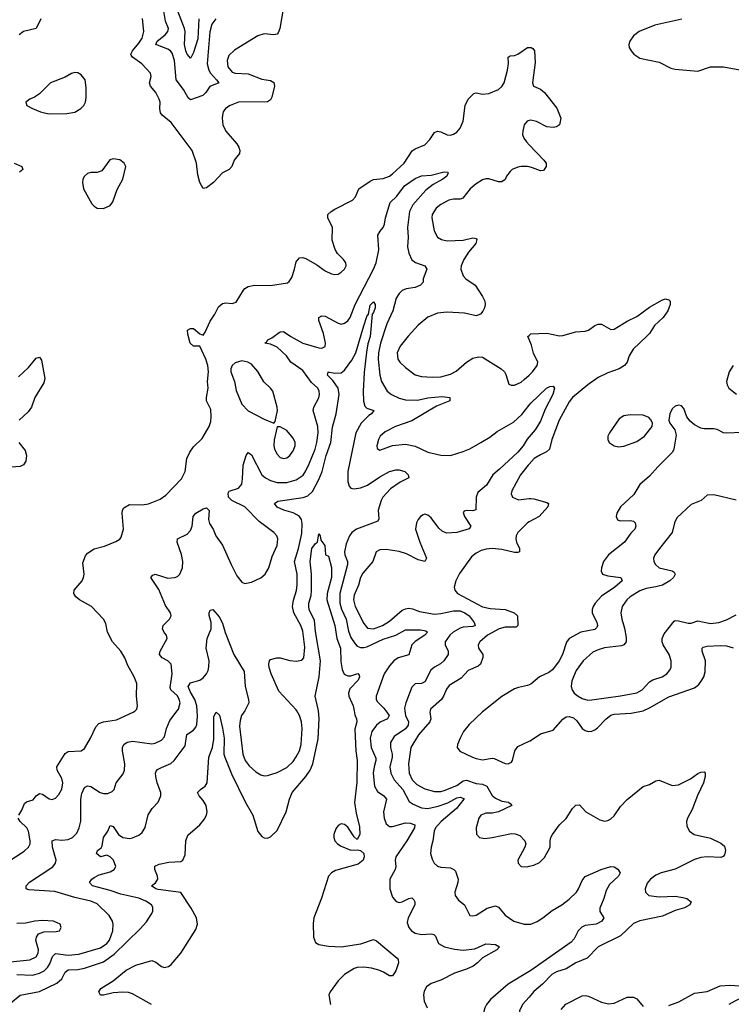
# Model space of a CAD drawing. Header units: inches. Extents: x 1550315 to 1685896, y 510706 to 640504.
# Tile 5 of 256: x 1556827 to 1561259, y 528171 to 534304. Entities that reach past the tile are written whole.
import ezdxf

# ---------------------------------------------------------------- set-up
doc = ezdxf.new("R2010")
doc.units = ezdxf.units.IN
doc.header["$MEASUREMENT"] = 0
for name, color, linetype in [('B5552', 7, 'Continuous'), ('B5553', 7, 'Continuous'), ('B5562', 7, 'Continuous'), ('B5563', 7, 'Continuous')]:
    doc.layers.add(name, color=color, linetype=linetype)

msp = doc.modelspace()

# ---------------------------------------------------------------- linework, layer by layer
at = {"layer": 'B5552', "color": 5}
for points, elevation in [([(1556770, 528178.3), (1556830, 528227.5), (1556950, 528251.1), (1557057.4, 528302.6), (1557089.1, 528330), (1557110, 528371.3), (1557130, 528385.1), (1557190, 528388.6), (1557230, 528396), (1557350, 528435.1), (1557415.9, 528484.1), (1557578.2, 528641.8), (1557615.9, 528684.1), (1557646.6, 528730), (1557655.8, 528750), (1557656.2, 528776.2), (1557648.7, 528790), (1557613.2, 528813.2), (1557570, 528831.8), (1557457.1, 528857.1), (1557390, 528880.6), (1557280.5, 528910), (1557262.2, 528930), (1557276, 528950), (1557290, 528961.2), (1557322.6, 528977.4), (1557390, 528995.6), (1557416.2, 529010), (1557426, 529030), (1557410.7, 529070), (1557390, 529089.8), (1557370, 529100.5), (1557329.8, 529089.8), (1557305.1, 529110), (1557312.3, 529130), (1557334, 529146), (1557341.3, 529158.7), (1557348.9, 529210), (1557376.4, 529250), (1557390, 529286), (1557410, 529278.4), (1557442.4, 529230), (1557470, 529209.3), (1557510, 529204.1), (1557530, 529207.7), (1557570, 529224.4), (1557590, 529241.3), (1557607.9, 529272.1), (1557627.8, 529352.2), (1557651.5, 529390), (1557689.8, 529430.2), (1557706.9, 529470), (1557706.9, 529490), (1557683.8, 529550), (1557674.2, 529590), (1557672.6, 529610), (1557677.2, 529622.8), (1557686.4, 529633.6), (1557710, 529646.5), (1557769.1, 529670.9), (1557789.9, 529690.1), (1557858.1, 529781.9), (1557868.1, 529851.9), (1557910, 529879.7), (1557923.5, 529896.5), (1557930, 529914.8), (1557934.9, 529965.1), (1557932.9, 530000)], 540), ([(1556810, 528356), (1556906.4, 528353.6), (1556950, 528364.7), (1556979.4, 528380.6), (1557000.2, 528399.8), (1557015.6, 528424.4), (1557031.8, 528468.2), (1557050, 528487.6), (1557130, 528478.3), (1557195.6, 528484.4), (1557330, 528524), (1557370, 528549.5), (1557386.4, 528570), (1557407.1, 528630), (1557409.8, 528669.8), (1557406, 528690), (1557384.5, 528724.5), (1557310, 528796.2), (1557270, 528813.2), (1557170, 528836.2), (1557045.5, 528874.5), (1556883.5, 528883.5), (1556867.8, 528890), (1556868.3, 528908.3), (1556888.7, 528931.3), (1557033, 529027), (1557049.7, 529050), (1557053.5, 529070), (1557030.6, 529150), (1557030, 529190.5), (1557050, 529198.2), (1557090, 529193.1), (1557130, 529197.1), (1557156.9, 529210), (1557182.5, 529237.5), (1557197.1, 529270), (1557207.2, 529312.8), (1557207, 529450), (1557214.9, 529485.1), (1557230, 529521.6), (1557250, 529532), (1557270, 529528.5), (1557328, 529490), (1557350, 529484), (1557375.9, 529484.1), (1557403.7, 529496.3), (1557416.3, 529510), (1557428.7, 529551.3), (1557472.1, 529607.9), (1557480.5, 529630), (1557482.2, 529670), (1557466.6, 529750), (1557466.6, 529770), (1557475.4, 529790), (1557496.1, 529803.9), (1557529.9, 529810.1), (1557650, 529793.6), (1557670, 529797.3), (1557710, 529815.8), (1557730, 529837.6), (1557741.8, 529890), (1557761.4, 529938.6), (1557808.8, 530000)], 560), ([(1556820.7, 529350), (1556840.2, 529379.8), (1556857.6, 529422.4), (1556870, 529432.7), (1556910, 529443.9), (1556930, 529470.4), (1556950, 529485.3), (1556970, 529479.2), (1557010, 529451.4), (1557030, 529446.7), (1557050, 529456), (1557070, 529477.4), (1557088.6, 529511.4), (1557095.5, 529550), (1557090, 529578.7), (1557061.4, 529630), (1557059, 529650), (1557110, 529734.3), (1557130, 529746.2), (1557209.8, 529750.2), (1557230, 529764.9), (1557268.4, 529830), (1557300.5, 529899.5), (1557319.6, 529920.4), (1557348.9, 529931.1), (1557430, 529942.8), (1557534, 529990), (1557545.5, 530000)], 580), ([(1557648.9, 528170), (1557530, 528236), (1557504.7, 528244.7), (1557470, 528247.2), (1557410, 528242.4), (1557350, 528228.8), (1557330, 528228.4), (1557320.3, 528250), (1557332.4, 528270), (1557410, 528317.9), (1557490, 528384.2), (1557550, 528415.1), (1557650, 528443.2), (1557674.7, 528434.7), (1557710, 528406), (1557730, 528401.6), (1557754, 528406), (1557770, 528419.1), (1557830, 528490.3), (1557923.3, 528636.7), (1557933.8, 528670), (1557928.1, 528710), (1557895.7, 528770), (1557830, 528868.4), (1557690, 528886.3), (1557674, 528890), (1557647.6, 528910), (1557672.9, 528927.1), (1557687.8, 528950), (1557686.3, 528970), (1557668.8, 529010), (1557668.6, 529031.4), (1557695.1, 529044.9), (1557756.1, 529056.1), (1557830, 529060.7), (1557844, 529070), (1557858, 529102), (1557861.3, 529190), (1557874.2, 529225.8), (1557950, 529288.8), (1557977, 529323), (1557991.6, 529350), (1557994, 529370), (1557987.5, 529410), (1557970, 529441.7), (1557944.4, 529470), (1557935.1, 529490), (1557953.6, 529510), (1557982.6, 529530), (1557994.6, 529550), (1558005.6, 529710), (1558027.3, 529770), (1558037.3, 529822.7), (1558036.9, 529963.1), (1558050, 529991), (1558071.7, 529971.7), (1558090, 529890.7), (1558100.4, 529830), (1558099.3, 529730), (1558104.2, 529710), (1558146.4, 529606.4), (1558232.3, 529432.3), (1558279, 529350), (1558310, 529247.3), (1558336.2, 529216.2), (1558350, 529208.2), (1558370, 529206.4), (1558390, 529214.4), (1558430, 529254.9), (1558487.8, 529370), (1558508.2, 529450), (1558525, 529490), (1558610, 529589.5), (1558635.9, 529630), (1558651.9, 529670), (1558685.4, 529825.4), (1558692, 529952), (1558687.9, 530000)], 520), ([(1558228.5, 530000), (1558209.3, 529970), (1558200, 529940), (1558196.8, 529903.2), (1558216.6, 529730), (1558230.7, 529690.7), (1558256.2, 529656.2), (1558298.8, 529618.8), (1558330, 529600.9), (1558350, 529595.3), (1558370, 529596.1), (1558430, 529616.2), (1558490, 529646.2), (1558530, 529683.6), (1558550, 529712.2), (1558570, 529750.5), (1558581.2, 529790), (1558585.5, 529890), (1558581.5, 529930), (1558569, 529970), (1558553.2, 530000)], 540), ([(1558909.7, 530000), (1558914.8, 529974.8), (1558925.9, 529950), (1558926, 529930), (1558915.1, 529884.9), (1558921.3, 529750), (1558929.5, 529690), (1558926.1, 529553.9), (1558912.5, 529427.5), (1558921.8, 529361.8), (1558943.7, 529276.3), (1558946, 529230), (1558930, 529198), (1558910, 529214), (1558870, 529274.3), (1558850, 529291.1), (1558830, 529295.8), (1558810, 529284.2), (1558796.1, 529263.9), (1558783.2, 529230), (1558782.8, 529210), (1558790, 529188.7), (1558807.2, 529170), (1558830, 529155.3), (1558890, 529131.8), (1558930, 529134), (1558950, 529128.4), (1558970.2, 529110.2), (1558972.8, 529090), (1558966.3, 529070), (1558935, 529045), (1558795.1, 529004.9), (1558769.1, 528990.9), (1558751, 528969), (1558707.1, 528832.9), (1558658.3, 528710), (1558654, 528674), (1558656.1, 528590), (1558670, 528557.1), (1558690, 528544.4), (1558750, 528534), (1558830, 528528.8), (1558951.5, 528548.5), (1559030, 528575.3), (1559050, 528567), (1559178, 528458), (1559184.9, 528450), (1559185.5, 528430), (1559170, 528379), (1559150, 528349.5), (1559130, 528349.6), (1559092.5, 528372.5), (1559064, 528384), (1559017.3, 528397.3), (1558970, 528403.6), (1558930, 528400.8), (1558910, 528394.7), (1558850, 528358), (1558810, 528317.2), (1558760.8, 528250), (1558753.1, 528230), (1558762.2, 528170)], 520), ([(1559106.6, 530000), (1559127.6, 529970), (1559117.3, 529950), (1559071.7, 529928.3), (1559049.4, 529910), (1559021.1, 529870), (1559009.1, 529830), (1559015.3, 529770), (1559045.1, 529705.1), (1559046.1, 529690), (1559034, 529650), (1559029, 529610), (1559037, 529530), (1559056, 529496), (1559094.9, 529470), (1559111, 529450), (1559093.7, 529370), (1559096.9, 529330), (1559110, 529296.4), (1559130, 529278.6), (1559150, 529279.8), (1559230, 529301.9), (1559260, 529300), (1559288.8, 529288.8), (1559286.2, 529270), (1559238.7, 529190), (1559170.2, 529090), (1559166.5, 529070), (1559170.2, 529029.8), (1559165.5, 529010), (1559132.6, 528950), (1559132.3, 528890), (1559150, 528838), (1559172.1, 528812.1), (1559190, 528806.2), (1559210, 528810.2), (1559250, 528831.1), (1559270, 528834.9), (1559282.6, 528822.6), (1559287.8, 528810), (1559287.2, 528790), (1559246.8, 528710), (1559241, 528681), (1559250.3, 528650), (1559267.4, 528630), (1559290, 528614), (1559330, 528605.4), (1559390, 528610.2), (1559406.7, 528606.7), (1559416.6, 528596.6), (1559434.6, 528550), (1559472.4, 528530), (1559534.8, 528514.8), (1559590, 528509.5), (1559662.2, 528517.8), (1559730, 528548.7), (1559790, 528544), (1559816, 528530), (1559798.8, 528510), (1559710, 528461.6), (1559679, 528430), (1559650.9, 528409.1), (1559610.1, 528389.9), (1559535.5, 528364.5), (1559450, 528322.6), (1559390, 528301.8), (1559360, 528280), (1559346.3, 528253.7), (1559341.6, 528230), (1559345.6, 528190), (1559364.2, 528150)], 540), ([(1559226.4, 530000), (1559229.6, 529970), (1559248.9, 529930), (1559246.5, 529910), (1559230, 529887.1), (1559159.6, 529840.4), (1559137.4, 529802.6), (1559136.2, 529770), (1559147.5, 529730), (1559146.9, 529710), (1559132.2, 529650), (1559137.9, 529610), (1559158.8, 529570), (1559212.6, 529510), (1559253.6, 529433.6), (1559277.1, 529417.1), (1559330, 529395.1), (1559370, 529391), (1559434.1, 529405.9), (1559493.5, 529426.5), (1559550, 529457.8), (1559570, 529460.5), (1559593, 529453), (1559593.6, 529450), (1559547.8, 529390), (1559453.2, 529310), (1559417.3, 529270), (1559409.4, 529250), (1559401.1, 529190), (1559390.3, 529150), (1559386.7, 529110), (1559395.4, 529075.4), (1559408.5, 529050), (1559430, 529032.2), (1559450, 529025.2), (1559510, 529020.8), (1559531.9, 529011.9), (1559540.8, 529000.8), (1559557.4, 528950), (1559556.5, 528930), (1559537.8, 528870), (1559539.5, 528850), (1559561, 528821), (1559598.4, 528790), (1559630, 528724.9), (1559650, 528721.6), (1559670, 528726.7), (1559739.6, 528770), (1559790, 528783.9), (1559810, 528776.5), (1559850, 528727.1), (1559904.4, 528690), (1559969.8, 528670.2), (1560000, 528670.9)], 560), ([(1559382.8, 530000), (1559380.7, 529990), (1559388.1, 529950), (1559382, 529930), (1559311.9, 529850), (1559262.5, 529770), (1559247.8, 529670), (1559252.8, 529610), (1559271.9, 529570), (1559301.2, 529541.2), (1559350, 529514.2), (1559410, 529496.8), (1559450, 529496.6), (1559470, 529502.3), (1559550, 529534.2), (1559590, 529563.6), (1559610, 529568.4), (1559670, 529546.1), (1559710, 529543.1), (1559736.8, 529530), (1559770, 529471), (1559790, 529455), (1559830, 529436.8), (1559871, 529430), (1559882.8, 529422.8), (1559893, 529410), (1559810, 529370.6), (1559770, 529361.4), (1559730, 529361.8), (1559699.5, 529350), (1559687.8, 529330), (1559670.3, 529270), (1559671.8, 529231.8), (1559690.3, 529210.3), (1559724.6, 529204.6), (1559770, 529209.3), (1559890, 529234.9), (1559914, 529234), (1559942, 529222), (1559974, 529190), (1559979.1, 529170), (1559973.4, 529150), (1559930.7, 529070), (1559930.8, 529050), (1559950.6, 529030.6), (1559988.5, 529028.5), (1560000, 529031.1)], 580), ([(1559717.7, 530000), (1559710, 529994), (1559626, 529914), (1559590.9, 529870), (1559570.2, 529830), (1559554.2, 529790), (1559551.7, 529771.7), (1559568.7, 529748.7), (1559646.5, 529710), (1559670, 529702.6), (1559710, 529694.6), (1559770, 529704.7), (1559783.1, 529703.1), (1559850, 529670.2), (1559870, 529669.4), (1559890, 529680.3), (1559897.2, 529690), (1559911.9, 529750), (1559930, 529776.3), (1560000, 529809.9)], 620), ([(1556746.1, 529053.9), (1556854.4, 529125.6), (1556881.7, 529150), (1556891.8, 529170), (1556892.7, 529190), (1556882.3, 529250), (1556871.4, 529270), (1556829.8, 529310), (1556818.5, 529330)], 580), ([(1556770, 528436.2), (1556890, 528447.9), (1556930, 528466.2), (1556942.9, 528490), (1556943.7, 528510), (1556928.5, 528571.5), (1556931.3, 528590), (1556945.1, 528610), (1556977, 528623), (1557055.3, 528624.7), (1557074, 528630), (1557085.2, 528650), (1557079.3, 528670), (1557038, 528690), (1556970, 528694.3), (1556922, 528690), (1556863.9, 528676.1), (1556810, 528674)], 580), ([(1560000, 528376.4), (1559870, 528297.4), (1559759.5, 528200.5), (1559733.7, 528170), (1559723.7, 528150), (1559713.7, 528110), (1559715.3, 528090), (1559724.9, 528070), (1559778.6, 528018.6), (1559827, 527990), (1559842, 527970), (1559837.6, 527950), (1559791.2, 527890), (1559788.1, 527870), (1559793.4, 527853.4), (1559827.1, 527810), (1559870, 527776.5), (1559912.2, 527752.2), (1560000, 527715.1)], 560), ([(1560000, 528216.6), (1559959.2, 528170), (1559940.7, 528130), (1559948.4, 528090), (1559961, 528070), (1560000, 528030.6)], 580)]:
    msp.add_lwpolyline(points, dxfattribs=dict(at, elevation=elevation))
at = {"layer": 'B5553', "color": 5}
for points, elevation in [([(1557943, 534310), (1557936.1, 534183.9), (1557910, 534100.7), (1557892.9, 534067.1), (1557890, 534065.4), (1557870, 534089.7), (1557862.7, 534110), (1557852.8, 534150), (1557858, 534230), (1557853.8, 534250), (1557776.9, 534450)], 540), ([(1558467.9, 534370), (1558448, 534250), (1558437.7, 534222.3), (1558430, 534213.5), (1558410.9, 534209.1), (1558350, 534215.4), (1558310, 534203.9), (1558165.7, 534114.3), (1558130, 534080.9), (1558119, 534050), (1558124.5, 534010), (1558150, 533977.4), (1558170, 533970.3), (1558250, 533967.1), (1558334.5, 533934.5), (1558390, 533924.7), (1558410, 533913.4), (1558413.7, 533890), (1558397.7, 533822.3), (1558390, 533804.5), (1558370, 533792.8), (1558190, 533789.8), (1558137.1, 533770), (1558109, 533750), (1558095.3, 533730), (1558089.3, 533710), (1558087.6, 533690), (1558093.2, 533650), (1558110, 533608.8), (1558179.6, 533530), (1558191, 533511), (1558197.4, 533490), (1558196, 533470), (1558163.7, 533430), (1558148.5, 533390), (1558132.7, 533370), (1558090, 533349.7), (1558033.7, 533290), (1557990, 533256.2), (1557970, 533252.7), (1557950, 533289.2), (1557937, 533337), (1557928.8, 533410), (1557902.2, 533490), (1557770, 533663.5), (1557713.5, 533710), (1557704.5, 533724.5), (1557699.8, 533750), (1557701.4, 533790), (1557695.1, 533810), (1557675.4, 533850), (1557642.3, 533890), (1557636.5, 533910), (1557645.3, 533950), (1557642.2, 533970), (1557588.4, 534030), (1557529.8, 534070), (1557522.4, 534082.4), (1557519.9, 534090), (1557528.7, 534110), (1557570, 534157.8), (1557589.3, 534190), (1557599.5, 534230), (1557591.9, 534311.9)], 580), ([(1558048.4, 534310), (1558024.5, 534275.5), (1558011.1, 534228.9), (1557995.6, 534030), (1558005.1, 533990), (1558014.8, 533970), (1558053.7, 533930), (1558066.4, 533910), (1558011.1, 533888.9), (1557987, 533850), (1557968.6, 533831.4), (1557890, 533804.7), (1557876.8, 533816.8), (1557846.8, 533870), (1557801.8, 533930), (1557790.9, 534050), (1557776.4, 534096.4), (1557766.8, 534110), (1557750, 534121.5), (1557675.1, 534150), (1557683.2, 534170), (1557732.5, 534210), (1557749.8, 534230), (1557753.3, 534250), (1557735, 534295), (1557723.7, 534370)], 560), ([(1556959.7, 534310), (1556930.1, 534249.9), (1556850, 534230.5), (1556823.8, 534210)], 580), ([(1557545.5, 530000), (1557557, 530010), (1557560.5, 530030), (1557553.7, 530090), (1557557.2, 530170), (1557540.9, 530210), (1557500.9, 530280.9), (1557482.2, 530330), (1557456, 530370), (1557405.1, 530430), (1557373.7, 530490), (1557363.5, 530543.5), (1557349.8, 530569.8), (1557273.6, 530650), (1557200.5, 530690), (1557176.3, 530710), (1557164.2, 530730), (1557165.6, 530750), (1557215.8, 530810), (1557224.7, 530830), (1557228, 530850), (1557219.7, 530920.3), (1557236.3, 530963.7), (1557250, 530980.7), (1557291.1, 531008.9), (1557355.3, 531024.7), (1557426.8, 531053.2), (1557450.7, 531069.3), (1557458.6, 531081.4), (1557473.8, 531130), (1557464.4, 531230), (1557468, 531250), (1557476, 531264), (1557510, 531284.6), (1557590, 531282.2), (1557630, 531288.2), (1557702.3, 531317.7), (1557736.7, 531343.3), (1557835.6, 531444.4), (1557858.5, 531490), (1557867.1, 531570), (1557886.2, 531610), (1557910, 531644.6), (1557964.5, 531695.5), (1558007.9, 531770), (1558018.2, 531801.8), (1558020.7, 531830), (1558016.6, 531876.6), (1557991.6, 531930), (1557989.7, 531950), (1558001.6, 532010), (1557997, 532050), (1558003, 532110), (1557999.2, 532150), (1557987, 532190), (1557950, 532269.6), (1557910, 532271.1), (1557888.5, 532290), (1557874, 532346), (1557872.7, 532370), (1557890, 532381.6), (1557910, 532380.3), (1557950, 532346.7), (1557970, 532339.3), (1557983.1, 532356.9), (1558014.2, 532425.8), (1558042.9, 532470), (1558064.9, 532515.1), (1558090, 532535.5), (1558110, 532540.5), (1558150, 532536.3), (1558175.6, 532544.4), (1558221, 532619), (1558230, 532630.8), (1558250, 532642.8), (1558289.5, 532650.5), (1558390, 532648.2), (1558494.7, 532665.3), (1558506.2, 532673.8), (1558521.3, 532698.7), (1558539.6, 532750), (1558550, 532796), (1558570, 532820.5), (1558590, 532823.1), (1558610, 532815.8), (1558677.4, 532777.4), (1558730, 532739.5), (1558770, 532720.4), (1558790, 532716.4), (1558810, 532719.3), (1558830, 532730.5), (1558849.5, 532750), (1558859.6, 532770), (1558857.6, 532790), (1558844.5, 532810), (1558807.2, 532847.2), (1558792.2, 532872.2), (1558774.3, 532930), (1558774.7, 533010), (1558745.6, 533070), (1558747.3, 533090), (1558767, 533110), (1558790, 533124.6), (1558900.4, 533179.6), (1558918.6, 533201.4), (1558939.5, 533250), (1559010, 533297.6), (1559031.1, 533308.9), (1559090, 533314.9), (1559130, 533330.2), (1559150, 533344.2), (1559222.4, 533410), (1559272.1, 533487.9), (1559290, 533500.2), (1559350, 533523.7), (1559381.4, 533558.6), (1559410, 533600.5), (1559430, 533610.5), (1559450, 533606), (1559490, 533586.7), (1559510, 533584.9), (1559530, 533590.4), (1559550, 533603.1), (1559570, 533628), (1559588.8, 533671.2), (1559602, 533770), (1559619.5, 533810), (1559656.6, 533843.4), (1559670, 533847.7), (1559710, 533840.4), (1559750, 533845.3), (1559809.5, 533870), (1559830, 533887.4), (1559843.9, 533910), (1559865.6, 533990), (1559871.3, 534031.3), (1559869.6, 534070.4), (1559882, 534078), (1559910, 534081.6), (1559929.7, 534090.3), (1559990, 534130.7), (1560000, 534130.4)], 580), ([(1560000, 533676), (1559987.3, 533672.7), (1559970, 533649), (1559960.3, 533610), (1559959.6, 533590), (1559966.6, 533566.6), (1559982.7, 533542.7), (1560000, 533524.8)], 580), ([(1556793.4, 533410), (1556840.4, 533390), (1556846.7, 533370), (1556825.7, 533354.3)], 580), ([(1560000, 533386.7), (1559990, 533389), (1559950.2, 533389.8), (1559930, 533385.6), (1559894.9, 533370), (1559881.3, 533358.7), (1559859.5, 533330), (1559850, 533309.3), (1559830, 533294.5), (1559810, 533294), (1559750, 533313), (1559730, 533313.3), (1559710, 533307.1), (1559670, 533281.7), (1559633.7, 533250), (1559587, 533193), (1559570, 533185.4), (1559530, 533185.8), (1559500.7, 533179.3), (1559450, 533153.3), (1559421.7, 533130), (1559396.9, 533090), (1559393.1, 533070), (1559408.9, 532990), (1559430.4, 532950), (1559455.3, 532935.3), (1559490, 532927.2), (1559589.8, 532930.2), (1559650, 532946), (1559670, 532940.7), (1559674.6, 532934.6), (1559668, 532910), (1559623, 532857), (1559594.4, 532810), (1559576.5, 532770), (1559574.3, 532750), (1559590, 532708.2), (1559606.4, 532690), (1559663, 532650), (1559710, 532580.7), (1559724.4, 532550), (1559726, 532530), (1559721.6, 532510), (1559711.9, 532488.1), (1559697.3, 532470), (1559670, 532460.5), (1559596.8, 532476.8), (1559490, 532482.2), (1559430, 532476.9), (1559370, 532451.2), (1559310, 532402), (1559246.4, 532333.6), (1559196.2, 532270), (1559178, 532230), (1559181.5, 532190), (1559195.5, 532170), (1559230, 532138.2), (1559290, 532093), (1559330, 532080.9), (1559396.7, 532076.7), (1559450, 532080.1), (1559510, 532095.8), (1559544.7, 532115.3), (1559610, 532171.5), (1559650, 532196.1), (1559684.2, 532204.2), (1559710, 532201.1), (1559826.4, 532130), (1559846.4, 532110), (1559854.7, 532094.7), (1559874.4, 532034.4), (1559888.2, 532028.2), (1559910, 532028.5), (1559950, 532047.2), (1559970, 532062), (1560000, 532089.7)], 580), ([(1557808.8, 530000), (1557816.5, 530010), (1557825.7, 530050), (1557821.4, 530070), (1557810, 530092.8), (1557769.2, 530129.2), (1557764.9, 530144.9), (1557777.7, 530230), (1557769.8, 530289.8), (1557749.8, 530309.8), (1557714, 530330), (1557698.9, 530350), (1557701.7, 530370), (1557745.1, 530450), (1557742, 530470), (1557726.6, 530486.6), (1557715.8, 530510), (1557719.7, 530530), (1557759.7, 530570), (1557769.7, 530590), (1557766.9, 530610), (1557735.6, 530655.6), (1557694.4, 530754.4), (1557644.7, 530830), (1557655.8, 530844.2), (1557670, 530850.1), (1557750, 530826.6), (1557793.2, 530830), (1557810, 530837), (1557824.2, 530850), (1557840.9, 530890), (1557842.4, 530930), (1557834, 530974), (1557807, 531050), (1557809.7, 531070), (1557870, 531100.3), (1557890, 531123.1), (1557900.3, 531150), (1557907.4, 531210), (1557923.5, 531230), (1557970, 531257.4), (1557990, 531263.8), (1558006.4, 531246.4), (1558003.9, 531190), (1558010, 531165.5), (1558032, 531130), (1558049.1, 531089.1), (1558090.3, 531030.3), (1558144.2, 530910), (1558180.5, 530840.5), (1558210, 530801), (1558230, 530793.4), (1558270, 530801.6), (1558330, 530827.4), (1558356, 530850), (1558379.3, 530890), (1558399.3, 530960.7), (1558431, 531030), (1558434.3, 531070), (1558427.8, 531090), (1558409.8, 531109.8), (1558318.3, 531178.3), (1558228.4, 531270), (1558148.2, 531310), (1558128.6, 531330), (1558125.5, 531354.5), (1558132.7, 531367.3), (1558190, 531386.7), (1558209.8, 531410.2), (1558215.8, 531444.2), (1558219.8, 531530), (1558236.9, 531590), (1558250, 531608), (1558270, 531593.7), (1558335.3, 531470), (1558357.2, 531450), (1558390, 531433.2), (1558430, 531421.2), (1558490, 531420.7), (1558550, 531438.3), (1558592.2, 531467.8), (1558610, 531493.8), (1558630, 531536.9), (1558667.2, 531630), (1558678.1, 531670), (1558685.6, 531730), (1558684, 531770), (1558655.9, 531870), (1558659.3, 531890), (1558691.1, 531948.9), (1558693.8, 531970), (1558692.2, 531990), (1558683.1, 532010), (1558644.7, 532044.7), (1558590, 532118.9), (1558516.2, 532170), (1558487.9, 532210), (1558430, 532264.7), (1558390, 532283.9), (1558354, 532290), (1558364.2, 532295.8), (1558371.6, 532310), (1558398, 532322), (1558450, 532359.7), (1558470, 532361.2), (1558515.6, 532330), (1558590, 532288.9), (1558690, 532260.8), (1558710, 532258), (1558730, 532268), (1558732.1, 532290), (1558718.5, 532350), (1558689.8, 532430), (1558689.8, 532450.2), (1558710, 532460.3), (1558730, 532456.9), (1558810, 532413.8), (1558830, 532407.8), (1558850, 532413.1), (1558870, 532427.4), (1558886.2, 532450), (1558916.5, 532530), (1559031.4, 532750), (1559047.1, 532790), (1559063.2, 532870), (1559058.7, 532961.3), (1559072.1, 532987.9), (1559090.9, 533010), (1559099.2, 533030), (1559105.3, 533070), (1559134.3, 533165.7), (1559175.6, 533204.4), (1559224, 533270), (1559290, 533315.9), (1559330, 533330.9), (1559390, 533336.4), (1559470, 533356.5), (1559494.3, 533354.3), (1559496.4, 533350), (1559487.2, 533330), (1559463.1, 533310), (1559401.8, 533278.2), (1559357.7, 533242.3), (1559275.1, 533150), (1559254.4, 533110), (1559242, 533010), (1559247, 532950), (1559243.3, 532890), (1559250, 532850.4), (1559270, 532808.1), (1559291.4, 532791.4), (1559350.4, 532770), (1559362.4, 532750), (1559340.9, 532690), (1559339.6, 532670), (1559323.6, 532650), (1559290, 532635.2), (1559233.2, 532626.8), (1559210, 532617), (1559190, 532598.5), (1559172.3, 532570), (1559152, 532490), (1559112.8, 532410), (1559074.5, 532290), (1559062, 532230), (1559059.6, 532190), (1559070.7, 532090.7), (1559081.5, 532050), (1559116.9, 531990), (1559142, 531970), (1559190, 531947.2), (1559230, 531935.5), (1559305.6, 531934.4), (1559369.3, 531949.3), (1559456.3, 531956.3), (1559506, 531950), (1559506.8, 531930), (1559423.4, 531896.7), (1559270, 531806.1), (1559168.4, 531770), (1559102.9, 531737.1), (1559072, 531710), (1559061.1, 531690), (1559050.5, 531650.5), (1559053, 531633), (1559070, 531623.7), (1559150, 531651.3), (1559230, 531659.7), (1559290, 531648.6), (1559370, 531610.2), (1559450, 531591.1), (1559510, 531590.2), (1559590, 531614.6), (1559630, 531630.8), (1559700.3, 531670), (1559755.7, 531704.3), (1559800.5, 531739.5), (1559903.5, 531796.5), (1559954.3, 531845.7), (1560000, 531902.3)], 560), ([(1558553.2, 530000), (1558550, 530006), (1558440.8, 530120.8), (1558394.3, 530230), (1558380.5, 530270), (1558378.4, 530290), (1558382, 530310), (1558390, 530319.1), (1558428, 530330), (1558450, 530330.3), (1558510, 530311.8), (1558550, 530308.4), (1558584.4, 530315.6), (1558596.9, 530330), (1558603.4, 530396.6), (1558590, 530494.5), (1558578.6, 530530), (1558534, 530610), (1558526.9, 530650), (1558531.8, 530688.2), (1558550.5, 530749.5), (1558554.3, 530785.7), (1558554.5, 530850), (1558538.9, 530930), (1558563.2, 531010), (1558584.3, 531104.3), (1558586.6, 531166.6), (1558581.3, 531190), (1558569.1, 531209.1), (1558557.7, 531217.7), (1558530, 531232.5), (1558471.3, 531250), (1558430, 531268.5), (1558413.3, 531290), (1558435.7, 531304.3), (1558591.9, 531328), (1558620.9, 531339.1), (1558650, 531366.2), (1558690, 531440.7), (1558710.6, 531489.4), (1558736.4, 531590), (1558764.2, 531670), (1558774.4, 531765.6), (1558798.7, 531850), (1558815.9, 531970), (1558809.9, 532010), (1558777.2, 532057.2), (1558745.1, 532090), (1558749.2, 532109.2), (1558746, 532110), (1558790, 532102), (1558830, 532105), (1558850, 532120.2), (1558895.9, 532184.1), (1558920.6, 532230), (1558970, 532398), (1558990, 532455.5), (1558999.7, 532470), (1559010, 532525.5), (1559030, 532546), (1559041.1, 532530), (1559040.2, 532510), (1559030, 532479.5), (1559022.4, 532470), (1559010.7, 532330.7), (1558995.7, 532284.3), (1558987.1, 532232.9), (1558972.7, 532107.3), (1558965.4, 531990), (1558967.5, 531927.5), (1558976.2, 531896.2), (1558990, 531883.8), (1559032.4, 531870), (1559018.5, 531850), (1559001.4, 531838.6), (1558953.5, 531790), (1558920.1, 531730), (1558871.6, 531490), (1558870, 531427.3), (1558879.3, 531399.3), (1558890, 531385.6), (1558910, 531381.9), (1558948.8, 531388.8), (1558994.3, 531405.7), (1559070, 531456.3), (1559130, 531490.2), (1559170, 531500.8), (1559190, 531500.3), (1559226, 531490), (1559246.8, 531470), (1559251, 531450), (1559197.1, 531422.9), (1559137, 531383), (1559089.2, 531330.8), (1559077.5, 531310), (1559059.3, 531250), (1559064.4, 531195.6), (1559058.4, 531181.6), (1558924.6, 531130), (1558895, 531110), (1558880.8, 531090), (1558861.5, 531038.5), (1558851.1, 530990), (1558852.2, 530970), (1558867.9, 530930), (1558869.6, 530910), (1558821.3, 530730), (1558821.4, 530670), (1558832.4, 530632.4), (1558859.9, 530570), (1558875.7, 530495.7), (1558890, 530456.9), (1558915.7, 530415.7), (1558930, 530402.2), (1558950, 530393.6), (1558970, 530393.1), (1558990, 530398.6), (1559090, 530445.1), (1559170.3, 530469.7), (1559230, 530504.1), (1559323.4, 530503.4), (1559356.6, 530496.6), (1559366.4, 530490), (1559350.2, 530470), (1559289.3, 530430.7), (1559268.9, 530411.1), (1559251.2, 530348.8), (1559183.6, 530330), (1559156.9, 530310), (1559130, 530279.8), (1559096.6, 530230), (1559046.7, 530090), (1559047.6, 530070), (1559056.1, 530056.1), (1559095.7, 530015.7), (1559106.6, 530000)], 540), ([(1560000, 532313), (1559992.7, 532330), (1560000, 532337.3)], 580), ([(1556819.7, 532080.3), (1556882.1, 532137.9), (1556930, 532195.8), (1556950, 532203), (1556962.6, 532182.6), (1556984.6, 532070), (1556977.6, 532042.4), (1556921.6, 531950), (1556901.5, 531890), (1556879.4, 531860.6), (1556824.6, 531810)], 580), ([(1556822.6, 531670), (1556860.7, 531620.7), (1556870.2, 531590), (1556864.9, 531555.1), (1556850, 531532), (1556830, 531521.3), (1556750, 531514.5)], 580), ([(1560000, 531706.2), (1559987.8, 531692.2), (1559962.4, 531650), (1559929.5, 531610), (1559816.5, 531503.5), (1559775, 531470), (1559735.2, 531404.8), (1559680.2, 531359.8), (1559669.5, 531330), (1559668.7, 531251.3), (1559650, 531244.4), (1559610, 531247.3), (1559596.3, 531243.7), (1559590, 531235.3), (1559597, 531210), (1559637.6, 531150), (1559627.6, 531132.4), (1559549.8, 531109.8), (1559486.1, 531106.1), (1559458.5, 531118.5), (1559436.9, 531136.9), (1559390, 531200.7), (1559370, 531217.6), (1559350, 531224.5), (1559339.9, 531220.1), (1559324, 531210), (1559308, 531190), (1559298, 531170), (1559292.7, 531130), (1559319, 531050), (1559360.3, 530950), (1559350.6, 530930), (1559310, 530940.8), (1559236.9, 530976.9), (1559190, 530992.2), (1559110, 531003.2), (1559070, 531001.1), (1559047.7, 530990), (1559027.5, 530930), (1558964.2, 530855.8), (1558949.5, 530830), (1558937.1, 530782.9), (1558910, 530720.5), (1558905.4, 530690), (1558916.6, 530650), (1558970, 530542.3), (1558994.2, 530514.2), (1559030, 530509.6), (1559086.4, 530530), (1559130, 530557.9), (1559210, 530625.9), (1559230, 530635.4), (1559250, 530638.3), (1559274, 530634), (1559317, 530617), (1559410, 530602.2), (1559450, 530605.7), (1559530, 530622.8), (1559570, 530621.5), (1559599.8, 530610), (1559625.6, 530590), (1559658.6, 530550), (1559664.9, 530530), (1559650, 530523.9), (1559590, 530520.1), (1559570, 530514.1), (1559526.8, 530490), (1559506, 530470), (1559477.3, 530430), (1559476.5, 530410), (1559495.8, 530370), (1559495.3, 530350), (1559469.5, 530310.5), (1559448.9, 530291.1), (1559410, 530270.7), (1559388.3, 530251.7), (1559350, 530178.9), (1559330.2, 530169.8), (1559290, 530166.9), (1559270, 530147.3), (1559231.5, 530050), (1559224.8, 530015.2), (1559226.4, 530000)], 560), ([(1560000, 531536.2), (1559994, 531530), (1559947.1, 531470), (1559892.4, 531370), (1559888.4, 531350), (1559896.3, 531330), (1559934.1, 531314.1), (1560000, 531321.1)], 580), ([(1560000, 531176.2), (1559990, 531170.8), (1559929.1, 531110), (1559919.7, 531090), (1559917.8, 531070), (1559921.5, 531050), (1559939.7, 531010), (1559940.4, 530990), (1559930, 530984.8), (1559910, 530984.9), (1559830, 531004.1), (1559770.1, 531009.9), (1559733.4, 531006.6), (1559702.1, 530997.9), (1559670, 530981.4), (1559642, 530958), (1559565.4, 530854.6), (1559543.8, 530810), (1559534.2, 530770), (1559537.3, 530750), (1559553.1, 530730), (1559710, 530646.4), (1559756.9, 530636.9), (1559850, 530630.9), (1559906.3, 530610), (1559927.3, 530590), (1559930.2, 530529.8), (1559919.1, 530520.9), (1559850, 530520.4), (1559812.8, 530510), (1559741.1, 530470), (1559692.4, 530430), (1559683.6, 530410), (1559684.7, 530390), (1559710.8, 530350.8), (1559712.3, 530332.3), (1559696.8, 530290), (1559682.1, 530277.9), (1559620.7, 530250), (1559576.5, 530203.5), (1559502.9, 530157.1), (1559484.8, 530135.2), (1559466.8, 530090), (1559453.9, 530070), (1559384.9, 530010), (1559382.8, 530000)], 580), ([(1558687.9, 530000), (1558687.1, 530010), (1558667.6, 530090), (1558692.3, 530210), (1558700.9, 530310), (1558670, 530493.2), (1558662.9, 530562.9), (1558631.1, 530630), (1558627, 530650), (1558628.4, 530670), (1558642.1, 530717.9), (1558644.6, 530750), (1558643.9, 530850), (1558636.1, 530930), (1558647.5, 531010), (1558670, 531042), (1558681.2, 531050), (1558690, 531102), (1558698, 531090), (1558702, 531062), (1558727.3, 531030), (1558731.6, 530971.6), (1558750, 530962), (1558770, 530891), (1558770.1, 530830.1), (1558742.7, 530730), (1558740.9, 530690), (1558789.1, 530530), (1558802.3, 530450), (1558825.1, 530390), (1558827.1, 530307.1), (1558835.7, 530255.7), (1558848.5, 530228.5), (1558870, 530216.8), (1558890, 530217.1), (1558932.2, 530232.2), (1558941.4, 530221.4), (1558943.1, 530210), (1558934.7, 530190), (1558884.2, 530135.8), (1558874.2, 530110), (1558876.2, 530090), (1558903.7, 530030), (1558909.7, 530000)], 520), ([(1557932.9, 530000), (1557931.2, 530030), (1557917.7, 530070), (1557890, 530114.6), (1557876.9, 530150), (1557890, 530172.8), (1557949.2, 530190.8), (1557970, 530205), (1557990, 530228.8), (1558000.7, 530250), (1558006.1, 530273.8), (1558006.3, 530310), (1557988.3, 530390), (1557995.7, 530450), (1558020.7, 530510), (1558019.8, 530550), (1558007.8, 530592.2), (1558007.6, 530610), (1558013.6, 530626.4), (1558030, 530630.6), (1558070, 530584.9), (1558090, 530544.4), (1558107.2, 530487.2), (1558160.2, 530350), (1558225, 530245), (1558230.5, 530150), (1558252.7, 530070), (1558254, 530050), (1558240.7, 530019.3), (1558228.5, 530000)], 540), ([(1560000, 530160.6), (1559990, 530156.1), (1559934.4, 530145.6), (1559910, 530136.2), (1559830, 530088), (1559717.7, 530000)], 620)]:
    msp.add_lwpolyline(points, dxfattribs=dict(at, elevation=elevation))
for points, elevation in [([(1557170, 533975.1), (1557150, 533968), (1557110, 533945.7), (1557018, 533910), (1556950, 533841.3), (1556918.7, 533821.3), (1556891, 533810), (1556866, 533790), (1556871, 533770), (1556906, 533750), (1556956, 533730), (1556990, 533721.7), (1557010, 533718.3), (1557120.1, 533719.9), (1557170, 533727.2), (1557208.7, 533751.3), (1557226, 533770), (1557236, 533790), (1557240.6, 533819.4), (1557241, 533881), (1557234.3, 533930), (1557210, 533960.7), (1557190, 533973.6)], 620), ([(1557410, 533436.9), (1557388.8, 533431.2), (1557338, 533362), (1557310, 533351.5), (1557270, 533352.6), (1557250, 533346.6), (1557230.2, 533329.8), (1557221.3, 533310), (1557217.8, 533290), (1557225.2, 533250), (1557277.3, 533157.3), (1557290, 533142.3), (1557310, 533130.3), (1557350, 533128.1), (1557390, 533147.2), (1557406.6, 533170), (1557433.4, 533246.6), (1557469.6, 533310), (1557487.3, 533390), (1557477.6, 533410), (1557450, 533431.1)], 620), ([(1558210, 532178.3), (1558170, 532167.6), (1558150.4, 532150), (1558143.1, 532130), (1558143.1, 532110), (1558164.9, 532050), (1558174.7, 531994.7), (1558210.4, 531910), (1558250, 531868.7), (1558350, 531815.8), (1558410, 531792), (1558419, 531801), (1558432.8, 531870), (1558431.1, 531891.1), (1558403.7, 531990), (1558389.3, 532010), (1558348.1, 532048.1), (1558310, 532112.7), (1558270, 532157.6), (1558249, 532170)], 580), ([(1558450, 531769.2), (1558431.3, 531768.7), (1558411.8, 531688.2), (1558410.3, 531650), (1558414.4, 531630), (1558430, 531597), (1558450, 531577.4), (1558470, 531571.5), (1558490, 531575.6), (1558510, 531590.3), (1558530, 531618.7), (1558542.8, 531650), (1558542, 531670), (1558530, 531698.4), (1558490, 531744.5)], 580)]:
    msp.add_lwpolyline(points, close=True, dxfattribs=dict(at, elevation=elevation))
at = {"layer": 'B5562', "color": 5}
for points, elevation in [([(1560000, 529809.9), (1560006.8, 529813.2), (1560070, 529856.3), (1560150, 529878.5), (1560210, 529947.7), (1560230, 529960.9), (1560250, 529964.4), (1560275.8, 529955.8), (1560297.5, 529937.5), (1560330.3, 529890), (1560350, 529876.3), (1560370, 529871), (1560390, 529871.9), (1560410, 529880.2), (1560426.6, 529893.4), (1560479.3, 529950), (1560510, 529972.9), (1560530, 529978.5), (1560636.2, 529983.8), (1560710, 529999.8), (1560710.5, 530000)], 620), ([(1560000, 529031.1), (1560030, 529038), (1560064.7, 529055.3), (1560094.9, 529085.1), (1560131.3, 529150), (1560131.6, 529190), (1560135.6, 529210), (1560146.3, 529230), (1560188.3, 529290), (1560230.6, 529329.4), (1560270, 529391.8), (1560290, 529412), (1560313.9, 529413.9), (1560354, 529370), (1560439.9, 529319.9), (1560470, 529312.7), (1560490, 529316.4), (1560510, 529326), (1560530, 529344.9), (1560570, 529404), (1560610, 529447.7), (1560710, 529528), (1560750, 529540.4), (1560790, 529563.8), (1560810, 529568.2), (1560890, 529533.4), (1560930, 529538.6), (1561004.2, 529575.8), (1561050, 529608.2), (1561070, 529618), (1561090, 529618.8), (1561096.3, 529610), (1561096.4, 529590), (1561085.7, 529550), (1561047.9, 529472.1), (1561016.1, 529383.9), (1560987.1, 529330), (1560980.7, 529310), (1560981.8, 529281.8), (1560999.5, 529250), (1561027.7, 529230), (1561130, 529206), (1561195, 529175), (1561216.4, 529156.4), (1561224.2, 529130), (1561217, 529103), (1561208.4, 529091.6), (1561194.8, 529085.2), (1561109.5, 529090.5), (1561070, 529085.9), (1561030, 529074.1), (1560910, 529014), (1560822.8, 528990), (1560790, 528975.4), (1560755.5, 528950), (1560735.1, 528924.9), (1560722.4, 528890), (1560724.4, 528870), (1560745.5, 528850), (1560810, 528840.5), (1560910, 528844.2), (1560957.2, 528837.2), (1560982, 528830), (1561008.4, 528810), (1561001.3, 528790), (1560968.6, 528771.4), (1560910, 528755.7), (1560830, 528721.1), (1560690, 528691.6), (1560650, 528674.5), (1560570, 528597.7), (1560430, 528529), (1560360.7, 528459.3), (1560291.8, 528430), (1560230, 528392.8), (1560170, 528373.9), (1560142, 528358), (1560083.9, 528296.1), (1560030, 528250.8), (1560000, 528216.6)], 580), ([(1560000, 528670.9), (1560010, 528671.1), (1560050, 528687.9), (1560085.7, 528710), (1560143.8, 528756.2), (1560204.7, 528790), (1560250, 528825.2), (1560294.2, 528870), (1560307.7, 528890), (1560330, 528942), (1560350, 528968.2), (1560449.2, 529010), (1560510, 529030.4), (1560530, 529027.3), (1560552.8, 529012.8), (1560566.8, 528990), (1560557.1, 528970), (1560501.4, 528918.6), (1560480.1, 528879.9), (1560465.3, 528830), (1560439.7, 528770), (1560440.3, 528750), (1560466.4, 528710), (1560453.7, 528690), (1560417.3, 528670), (1560350, 528662), (1560327.8, 528652.2), (1560306, 528630), (1560281.6, 528578.4), (1560262.4, 528557.6), (1560010, 528382.5), (1560000, 528376.4)], 560), ([(1560870, 528164.1), (1560932.3, 528187.7), (1561030, 528239.8), (1561110, 528251), (1561190, 528286.9), (1561250, 528291.1), (1561377.1, 528282.9), (1561450, 528293.7), (1561458.8, 528290), (1561461.6, 528270), (1561437.3, 528250), (1561330, 528213.4), (1561280.3, 528190), (1561244.9, 528170)], 580), ([(1560200.6, 528139.4), (1560228.3, 528171.7), (1560330, 528224.4), (1560350, 528226.6), (1560370, 528222), (1560450, 528184.4), (1560494.8, 528174.8), (1560530, 528178.6), (1560610, 528216.8), (1560650, 528216.2), (1560670, 528205), (1560710, 528156.9)], 580)]:
    msp.add_lwpolyline(points, dxfattribs=dict(at, elevation=elevation))
at = {"layer": 'B5563', "color": 5}
for points, elevation in [([(1560951.8, 534308.2), (1560784, 534270), (1560685.5, 534230), (1560650, 534202.9), (1560626.7, 534170), (1560621.3, 534150), (1560623.1, 534130), (1560634.9, 534110), (1560653, 534090), (1560690, 534064.2), (1560810, 534040.3), (1560883.1, 534003.1), (1560910, 533995.8), (1561050, 533983.1), (1561130, 534011.3), (1561210, 534010.2), (1561311.8, 533991.8)], 620), ([(1560000, 534130.4), (1560012, 534130), (1560024, 534124), (1560032.7, 534110), (1560038, 534038), (1560020.4, 533910), (1560027.7, 533890), (1560070, 533870.4), (1560094.9, 533850), (1560172.3, 533752.3), (1560197, 533690), (1560190, 533649.4), (1560170, 533637), (1560150, 533632), (1560110, 533637.6), (1560046, 533670), (1560010, 533678.5), (1560000, 533676)], 580), ([(1560000, 533524.8), (1560092, 533430), (1560105.3, 533410), (1560106.7, 533390), (1560090, 533365.1), (1560070, 533362.2), (1560021.7, 533381.7), (1560000, 533386.7)], 580), ([(1560000, 532337.3), (1560010, 532347.3), (1560110, 532352.2), (1560190, 532335.8), (1560210, 532338), (1560290, 532359), (1560350, 532364.3), (1560370, 532371), (1560410, 532399.5), (1560430, 532408.2), (1560450, 532408.1), (1560510, 532374.7), (1560530, 532376.1), (1560610, 532426), (1560670, 532454.4), (1560750, 532512.9), (1560830, 532558.7), (1560850, 532566.4), (1560870, 532559.1), (1560878, 532550), (1560879.3, 532530), (1560863, 532490), (1560834.3, 532450), (1560780.9, 532399.1), (1560750.1, 532350), (1560731.7, 532330), (1560647.5, 532252.5), (1560622.6, 532210), (1560610.3, 532170), (1560593.7, 532150), (1560560.3, 532130), (1560490, 532105.3), (1560430, 532074.9), (1560365, 532030), (1560270.2, 531950), (1560250, 531924), (1560187.9, 531810), (1560142.3, 531690), (1560127.9, 531630), (1560108.1, 531611.9), (1560070, 531594.6), (1560032.4, 531570), (1560000, 531536.2)], 580), ([(1560000, 532089.7), (1560022, 532110), (1560051.2, 532150), (1560053.3, 532170), (1560026.4, 532226.4), (1560015.9, 532275.9), (1560000, 532313)], 580), ([(1561271.8, 532150), (1561245.3, 532110), (1561230.2, 532050), (1561232.8, 532030), (1561243.1, 532010), (1561291.8, 531971.8)], 620), ([(1560000, 531902.3), (1560010, 531914.7), (1560108.2, 532010), (1560130, 532019.5), (1560150, 532022), (1560157.6, 532010), (1560148.5, 531970), (1560101, 531879), (1560070, 531803.5), (1560038.4, 531750), (1560000, 531706.2)], 560), ([(1561327.7, 531732.3), (1561230, 531728.4), (1561210, 531731.5), (1561171, 531751), (1561150, 531756.3), (1561090, 531755.4), (1561070, 531760.5), (1561030, 531781.3), (1561003, 531803), (1560982.4, 531830), (1560963, 531883), (1560950, 531898.4), (1560930, 531902.4), (1560910, 531897.4), (1560890, 531879.3), (1560877.1, 531850), (1560870.7, 531810), (1560876, 531790), (1560908.5, 531748.5), (1560915.3, 531715.3), (1560902.3, 531630), (1560892.8, 531610), (1560800.8, 531519.2), (1560750, 531461.8), (1560689.3, 531410), (1560652.4, 531347.6), (1560568.8, 531270), (1560546.7, 531230), (1560541.6, 531210), (1560550, 531188), (1560570, 531182), (1560630, 531183.9), (1560650, 531179.6), (1560659.6, 531170), (1560664.9, 531150), (1560659, 531130), (1560634.6, 531105.4), (1560593.8, 531050), (1560494.3, 530970), (1560463.1, 530930), (1560450.3, 530890), (1560448.7, 530870), (1560458, 530850), (1560490, 530839.3), (1560570.5, 530830), (1560578.6, 530810), (1560533.1, 530770), (1560450, 530713.1), (1560411.4, 530670), (1560399.5, 530650), (1560392.1, 530630), (1560392.9, 530610), (1560422.1, 530550), (1560425.9, 530530), (1560422.3, 530517.7), (1560410, 530506.5), (1560321.3, 530490), (1560250.3, 530450), (1560232.7, 530427.3), (1560207.2, 530350), (1560187.7, 530310), (1560145.3, 530254.7), (1560121.9, 530238.1), (1560063.9, 530210), (1560010, 530165.2), (1560000, 530160.6)], 620), ([(1561290, 531311.8), (1561150, 531345.1), (1561110, 531342.7), (1561070.7, 531310), (1561010, 531285.1), (1560919.4, 531200.6), (1560904.9, 531170), (1560891.7, 531110), (1560811.8, 531010), (1560783.1, 530970), (1560774.4, 530950), (1560775.8, 530930), (1560787, 530910), (1560810.2, 530890.2), (1560891.1, 530871.1), (1560902.9, 530862.9), (1560910.4, 530850), (1560900.3, 530830), (1560876.5, 530810), (1560830, 530781.7), (1560790, 530770.6), (1560730, 530761.5), (1560690, 530747.1), (1560630.4, 530710), (1560608.8, 530690), (1560580.3, 530650), (1560571.7, 530610), (1560578, 530570), (1560594.9, 530514.9), (1560603.8, 530456.2), (1560604, 530430), (1560599, 530421), (1560590.3, 530410), (1560575.5, 530404.5), (1560470, 530392.5), (1560430, 530380.2), (1560396.1, 530363.9), (1560336.5, 530310), (1560294, 530250), (1560267.1, 530187.1), (1560262.6, 530150), (1560268.5, 530130), (1560281.1, 530110), (1560304.9, 530090), (1560330, 530076.6), (1560366.6, 530066.6), (1560390, 530066.9), (1560570, 530092.3), (1560670, 530111.4), (1560703.8, 530130), (1560750, 530180.2), (1560770, 530192.1), (1560829.6, 530210), (1560858.5, 530230), (1560874.7, 530250), (1560883.9, 530270), (1560885.8, 530310), (1560872.7, 530350), (1560835.9, 530410), (1560828.1, 530430), (1560828.1, 530450), (1560841.6, 530478.3), (1560902.7, 530557.3), (1560910, 530561.3), (1560930, 530560.3), (1560990, 530544.3), (1561010, 530545.6), (1561050, 530558.8), (1561130, 530543.3), (1561180.9, 530550), (1561230, 530566.4), (1561290, 530597.7)], 640), ([(1560000, 531321.1), (1560010, 531322.2), (1560030, 531320.2), (1560110, 531297), (1560120.5, 531290), (1560116, 531270), (1560062, 531210), (1560000, 531176.2)], 580), ([(1560710.5, 530000), (1560750, 530017.1), (1560870, 530086.4), (1561030, 530142.8), (1561056.1, 530163.9), (1561076, 530190), (1561088.2, 530211.8), (1561097.3, 530242.7), (1561098, 530310), (1561078, 530370), (1561078.9, 530390), (1561084.2, 530395.8), (1561110, 530402), (1561190, 530406.7), (1561230, 530403.2), (1561270, 530392)], 620)]:
    msp.add_lwpolyline(points, dxfattribs=dict(at, elevation=elevation))
at = {"layer": 'B5563', "color": 5, "elevation": 620}
msp.add_lwpolyline([(1560630, 531843.5), (1560590, 531836.4), (1560561.8, 531818.2), (1560500.2, 531730), (1560491.3, 531710), (1560490.2, 531690), (1560499.6, 531670), (1560530, 531650.2), (1560555.8, 531644.2), (1560590, 531648), (1560670, 531676.5), (1560718.3, 531710), (1560766.6, 531770), (1560769.4, 531790), (1560760.7, 531810), (1560746, 531826), (1560710, 531840.4)], close=True, dxfattribs=at)

doc.saveas('drawing.dxf')
